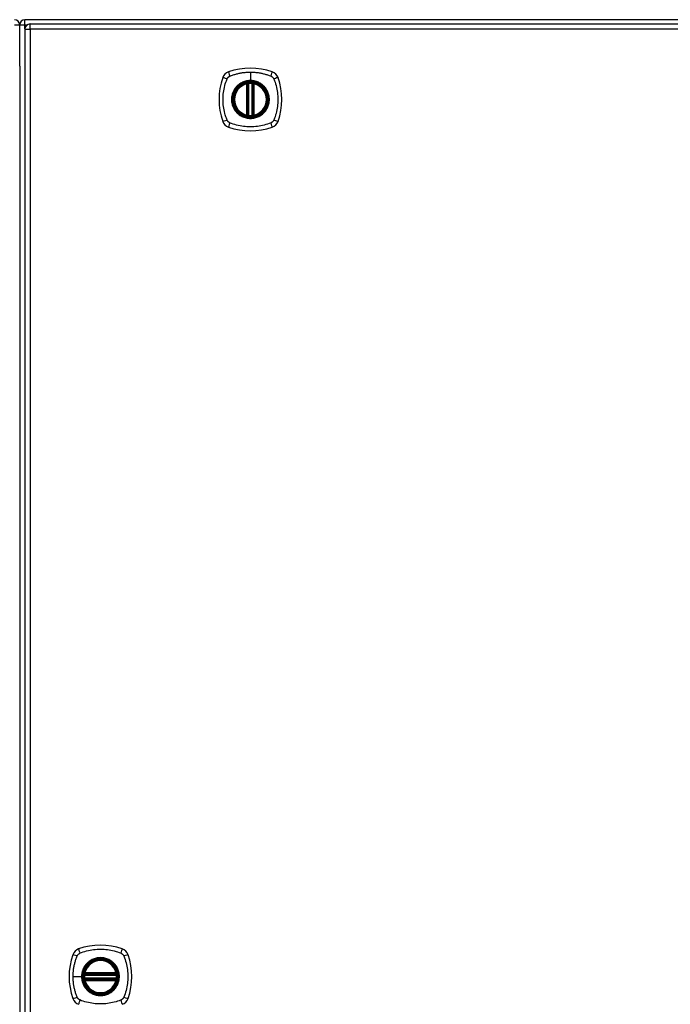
# Model space of a CAD drawing. Header units: inches. Extents: x 20 to 506, y 54 to 238.
# Tile 18 of 33: x 214 to 226, y 141 to 160. Entities that reach past the tile are written whole.
import ezdxf

# ---------------------------------------------------------------- set-up
doc = ezdxf.new("R2010")
doc.units = ezdxf.units.IN
doc.header["$MEASUREMENT"] = 0
doc.layers.add('Visible Edges(ANSI)', color=7, linetype='Continuous', lineweight=25)
doc.layers.add('Visible Tangent Edges(ANSI)', color=7, linetype='Continuous', lineweight=25)

msp = doc.modelspace()

# ---------------------------------------------------------------- linework, layer by layer
at = {"layer": 'Visible Edges(ANSI)'}
for p, q in [((261.553, 159.872), (213.751, 159.872)), ((213.652, 158.998), (213.652, 159.773)), ((213.75, 159.692), (213.75, 123.972)), ((213.849, 159.791), (261.454, 159.791)), ((213.652, 158.998), (213.652, 124.746)), ((217.941, 158.075), (217.941, 158.66)), ((217.961, 158.07), (217.961, 158.664)), ((218.04, 158.664), (218.04, 158.07)), ((218.06, 158.66), (218.06, 158.075)), ((214.878, 141.872), (215.471, 141.872)), ((214.882, 141.891), (215.467, 141.891)), ((215.471, 141.793), (214.878, 141.793)), ((215.467, 141.773), (214.882, 141.773))]:
    msp.add_line(p, q, dxfattribs=at)
at = {"layer": 'Visible Edges(ANSI)', "flags": 128}
for points in [[(217.972, 158.679), (217.97, 158.679), (217.969, 158.679), (217.967, 158.678), (217.965, 158.678), (217.964, 158.678), (217.962, 158.678), (217.961, 158.678), (217.96, 158.678), (217.958, 158.677), (217.957, 158.677), (217.956, 158.677), (217.954, 158.677), (217.953, 158.677), (217.952, 158.676), (217.951, 158.676), (217.951, 158.676), (217.95, 158.676), (217.949, 158.676), (217.949, 158.676), (217.948, 158.676), (217.948, 158.676), (217.947, 158.676), (217.947, 158.676), (217.947, 158.676)], [(218.054, 158.676), (218.054, 158.676), (218.053, 158.676), (218.053, 158.676), (218.053, 158.676), (218.052, 158.676), (218.052, 158.676), (218.051, 158.676), (218.05, 158.676), (218.049, 158.676), (218.049, 158.676), (218.048, 158.677), (218.046, 158.677), (218.045, 158.677), (218.044, 158.677), (218.043, 158.677), (218.041, 158.678), (218.04, 158.678), (218.038, 158.678), (218.037, 158.678), (218.035, 158.678), (218.034, 158.678), (218.032, 158.679), (218.031, 158.679), (218.029, 158.679)], [(217.947, 158.059), (217.947, 158.059), (217.947, 158.059), (217.948, 158.059), (217.948, 158.059), (217.949, 158.059), (217.949, 158.058), (217.95, 158.058), (217.951, 158.058), (217.951, 158.058), (217.952, 158.058), (217.953, 158.058), (217.954, 158.058), (217.956, 158.057), (217.957, 158.057), (217.958, 158.057), (217.96, 158.057), (217.961, 158.057), (217.962, 158.057), (217.964, 158.056), (217.965, 158.056), (217.967, 158.056), (217.969, 158.056), (217.97, 158.056), (217.972, 158.056)], [(218.029, 158.056), (218.031, 158.056), (218.032, 158.056), (218.034, 158.056), (218.035, 158.056), (218.037, 158.056), (218.038, 158.057), (218.04, 158.057), (218.041, 158.057), (218.043, 158.057), (218.044, 158.057), (218.045, 158.057), (218.046, 158.058), (218.048, 158.058), (218.049, 158.058), (218.049, 158.058), (218.05, 158.058), (218.051, 158.058), (218.052, 158.058), (218.052, 158.059), (218.053, 158.059), (218.053, 158.059), (218.053, 158.059), (218.054, 158.059), (218.054, 158.059)], [(214.866, 141.885), (214.866, 141.885), (214.866, 141.885), (214.866, 141.885), (214.866, 141.885), (214.866, 141.884), (214.866, 141.884), (214.866, 141.883), (214.865, 141.882), (214.865, 141.881), (214.865, 141.88), (214.865, 141.879), (214.865, 141.878), (214.865, 141.877), (214.864, 141.876), (214.864, 141.874), (214.864, 141.873), (214.864, 141.872), (214.864, 141.87), (214.864, 141.869), (214.863, 141.867), (214.863, 141.866), (214.863, 141.864), (214.863, 141.862), (214.863, 141.861)], [(215.486, 141.861), (215.486, 141.862), (215.486, 141.864), (215.486, 141.866), (215.485, 141.867), (215.485, 141.869), (215.485, 141.87), (215.485, 141.872), (215.485, 141.873), (215.485, 141.874), (215.484, 141.876), (215.484, 141.877), (215.484, 141.878), (215.484, 141.879), (215.484, 141.88), (215.484, 141.881), (215.483, 141.882), (215.483, 141.883), (215.483, 141.884), (215.483, 141.884), (215.483, 141.885), (215.483, 141.885), (215.483, 141.885), (215.483, 141.885), (215.483, 141.885)], [(214.863, 141.804), (214.863, 141.802), (214.863, 141.8), (214.863, 141.799), (214.863, 141.797), (214.864, 141.796), (214.864, 141.794), (214.864, 141.793), (214.864, 141.791), (214.864, 141.79), (214.864, 141.789), (214.865, 141.787), (214.865, 141.786), (214.865, 141.785), (214.865, 141.784), (214.865, 141.783), (214.865, 141.782), (214.866, 141.782), (214.866, 141.781), (214.866, 141.78), (214.866, 141.78), (214.866, 141.779), (214.866, 141.779), (214.866, 141.779), (214.866, 141.779)], [(215.483, 141.779), (215.483, 141.779), (215.483, 141.779), (215.483, 141.779), (215.483, 141.78), (215.483, 141.78), (215.483, 141.781), (215.483, 141.782), (215.483, 141.782), (215.484, 141.783), (215.484, 141.784), (215.484, 141.785), (215.484, 141.786), (215.484, 141.787), (215.484, 141.789), (215.485, 141.79), (215.485, 141.791), (215.485, 141.793), (215.485, 141.794), (215.485, 141.796), (215.485, 141.797), (215.486, 141.799), (215.486, 141.8), (215.486, 141.802), (215.486, 141.804)]]:
    msp.add_lwpolyline(points, dxfattribs=at)
at = {"layer": 'Visible Edges(ANSI)'}
for centre, radius in [((218, 158.367), 0.32), ((218, 158.367), 0.315), ((215.174, 141.832), 0.32), ((215.174, 141.832), 0.315)]:
    msp.add_circle(centre, radius, dxfattribs=at)
for centre, radius, start, end in [((213.553, 159.773), 0.099, 0, 90), ((213.751, 159.773), 0.099, 90, 180), ((213.849, 159.692), 0.099, 90, 180), ((217.646, 158.722), 0.177, 108.7722, 161.2278), ((218, 157.678), 1.28, 71.2278, 108.7722), ((218.355, 158.722), 0.177, 18.7722, 71.2278), ((218.689, 158.367), 1.28, 161.2278, 198.7722), ((217.311, 158.367), 1.28, 341.2278, 18.7722), ((218, 158.367), 0.313, 103.6344, 256.3656), ((218, 158.367), 0.313, 99.784, 103.6344), ((217.929, 158.66), 0.0118, 0, 103.6344), ((217.949, 158.664), 0.0118, 0, 99.784), ((218, 158.367), 0.313, 84.7499, 95.2501), ((218.052, 158.664), 0.0118, 80.216, 180), ((218, 158.367), 0.313, 76.3656, 80.216), ((218.071, 158.66), 0.0118, 76.3656, 180), ((218, 158.367), 0.313, 283.6344, 76.3656), ((217.929, 158.075), 0.0118, 256.3656, 0), ((218, 158.367), 0.313, 256.3656, 260.216), ((217.949, 158.07), 0.0118, 260.216, 0), ((218, 158.367), 0.313, 264.7499, 275.2501), ((218.052, 158.07), 0.0118, 180, 279.784), ((218, 158.367), 0.313, 279.784, 283.6344), ((218.071, 158.075), 0.0118, 180, 283.6344), ((217.646, 158.012), 0.177, 198.7722, 251.2278), ((218, 159.056), 1.28, 251.2278, 288.7722), ((218.355, 158.012), 0.177, 288.7722, 341.2278), ((215.174, 141.143), 1.28, 71.2278, 108.7722), ((215.863, 141.832), 1.28, 161.2278, 198.7722), ((214.82, 142.187), 0.177, 108.7722, 161.2278), ((215.529, 142.187), 0.177, 18.7722, 71.2278), ((214.485, 141.832), 1.28, 341.2278, 18.7722), ((215.174, 141.832), 0.313, 13.6344, 166.3656), ((215.174, 141.832), 0.313, 174.7499, 185.2501), ((215.174, 141.832), 0.313, 166.3656, 170.216), ((214.878, 141.883), 0.0118, 170.216, 270), ((214.882, 141.903), 0.0118, 166.3656, 270), ((215.467, 141.903), 0.0118, 270, 13.6344), ((215.471, 141.883), 0.0118, 270, 9.784), ((215.174, 141.832), 0.313, 9.784, 13.6344), ((215.174, 141.832), 0.313, 354.7499, 5.2501), ((214.878, 141.781), 0.0118, 90, 189.784), ((215.174, 141.832), 0.313, 189.784, 193.6344), ((214.882, 141.761), 0.0118, 90, 193.6344), ((215.174, 141.832), 0.313, 193.6344, 346.3656), ((215.467, 141.761), 0.0118, 346.3656, 90), ((215.471, 141.781), 0.0118, 350.216, 90), ((215.174, 141.832), 0.313, 346.3656, 350.216), ((214.82, 141.477), 0.177, 198.7722, 251.2278), ((215.529, 141.477), 0.177, 288.7722, 341.2278)]:
    msp.add_arc(centre, radius, start, end, dxfattribs=at)
at = {"layer": 'Visible Tangent Edges(ANSI)'}
for p, q in [((213.751, 159.773), (213.751, 159.872)), ((213.553, 159.773), (213.652, 159.773)), ((213.652, 159.773), (213.751, 159.773)), ((213.75, 159.692), (213.849, 159.692)), ((213.751, 159.773), (213.792, 159.773)), ((213.751, 159.702), (213.751, 159.773)), ((213.849, 159.692), (213.849, 159.791)), ((261.454, 159.692), (213.849, 159.692)), ((213.849, 159.692), (213.849, 123.972)), ((218, 158.884), (218, 158.724)), ((218, 158.719), (218, 158.724)), ((217.929, 158.66), (217.927, 158.671)), ((217.929, 158.66), (217.941, 158.66)), ((217.929, 158.66), (217.929, 158.075)), ((217.941, 158.66), (217.951, 158.66)), ((217.947, 158.676), (217.948, 158.67)), ((217.951, 158.664), (217.961, 158.664)), ((217.951, 158.075), (217.951, 158.66)), ((217.973, 158.667), (217.972, 158.679)), ((217.973, 158.067), (217.973, 158.667)), ((218.028, 158.667), (218.029, 158.679)), ((218.028, 158.667), (218.028, 158.067)), ((218.04, 158.664), (218.05, 158.664)), ((218.05, 158.66), (218.06, 158.66)), ((218.05, 158.66), (218.05, 158.075)), ((218.053, 158.67), (218.054, 158.676)), ((218.06, 158.66), (218.071, 158.66)), ((218.074, 158.671), (218.071, 158.66)), ((218.071, 158.075), (218.071, 158.66)), ((217.927, 158.063), (217.929, 158.075)), ((217.941, 158.075), (217.929, 158.075)), ((217.951, 158.075), (217.941, 158.075)), ((217.948, 158.065), (217.947, 158.059)), ((217.961, 158.07), (217.951, 158.07)), ((217.972, 158.056), (217.973, 158.067)), ((218.029, 158.056), (218.028, 158.067)), ((218.05, 158.07), (218.04, 158.07)), ((218.06, 158.075), (218.05, 158.075)), ((218.054, 158.059), (218.053, 158.065)), ((218.071, 158.075), (218.06, 158.075)), ((218.071, 158.075), (218.074, 158.063)), ((214.658, 141.832), (214.818, 141.832)), ((214.822, 141.832), (214.818, 141.832)), ((214.875, 141.86), (214.863, 141.861)), ((214.872, 141.884), (214.866, 141.885)), ((214.87, 141.906), (214.882, 141.903)), ((214.875, 141.86), (215.474, 141.86)), ((214.878, 141.872), (214.878, 141.882)), ((214.882, 141.891), (214.882, 141.903)), ((215.467, 141.903), (214.882, 141.903)), ((214.882, 141.881), (214.882, 141.891)), ((214.882, 141.881), (215.467, 141.881)), ((215.467, 141.903), (215.479, 141.906)), ((215.467, 141.903), (215.467, 141.891)), ((215.467, 141.891), (215.467, 141.881)), ((215.471, 141.882), (215.471, 141.872)), ((215.486, 141.861), (215.474, 141.86)), ((215.483, 141.885), (215.477, 141.884)), ((214.875, 141.805), (214.863, 141.804)), ((214.866, 141.779), (214.872, 141.78)), ((214.882, 141.761), (214.87, 141.758)), ((215.474, 141.805), (214.875, 141.805)), ((214.878, 141.783), (214.878, 141.793)), ((214.882, 141.773), (214.882, 141.783)), ((215.467, 141.783), (214.882, 141.783)), ((214.882, 141.761), (214.882, 141.773)), ((214.882, 141.761), (215.467, 141.761)), ((215.467, 141.783), (215.467, 141.773)), ((215.467, 141.773), (215.467, 141.761)), ((215.479, 141.758), (215.467, 141.761)), ((215.471, 141.793), (215.471, 141.783)), ((215.486, 141.804), (215.474, 141.805)), ((215.477, 141.78), (215.483, 141.779))]:
    msp.add_line(p, q, dxfattribs=at)
at = {"layer": 'Visible Tangent Edges(ANSI)', "flags": 128}
for points in [[(217.561, 157.979), (217.547, 158.012), (217.536, 158.043), (217.527, 158.075), (217.518, 158.106), (217.51, 158.138), (217.503, 158.17), (217.497, 158.203), (217.493, 158.235), (217.489, 158.268), (217.486, 158.301), (217.484, 158.334), (217.484, 158.367), (217.484, 158.4), (217.486, 158.433), (217.489, 158.466), (217.493, 158.499), (217.497, 158.531), (217.503, 158.564), (217.51, 158.596), (217.518, 158.628), (217.527, 158.66), (217.536, 158.691), (217.547, 158.722), (217.561, 158.756)], [(217.561, 158.756), (217.561, 158.757), (217.562, 158.759), (217.563, 158.76), (217.563, 158.761), (217.564, 158.763), (217.565, 158.764), (217.566, 158.765), (217.566, 158.767), (217.567, 158.768), (217.568, 158.769), (217.569, 158.771), (217.57, 158.772), (217.571, 158.773), (217.572, 158.774), (217.573, 158.776), (217.573, 158.777), (217.574, 158.778), (217.575, 158.779), (217.576, 158.78), (217.577, 158.781), (217.578, 158.783), (217.58, 158.784), (217.581, 158.785), (217.582, 158.786)], [(217.582, 158.786), (217.583, 158.787), (217.584, 158.788), (217.585, 158.789), (217.586, 158.79), (217.587, 158.791), (217.588, 158.792), (217.59, 158.793), (217.591, 158.794), (217.592, 158.795), (217.593, 158.796), (217.595, 158.797), (217.596, 158.798), (217.597, 158.799), (217.598, 158.8), (217.6, 158.8), (217.601, 158.801), (217.602, 158.802), (217.604, 158.803), (217.605, 158.804), (217.606, 158.804), (217.608, 158.805), (217.609, 158.806), (217.61, 158.806), (217.612, 158.807)], [(217.612, 158.807), (217.63, 158.815), (217.645, 158.821), (217.661, 158.826), (217.676, 158.831), (217.692, 158.836), (217.708, 158.841), (217.724, 158.846), (217.74, 158.85), (217.756, 158.854), (217.772, 158.858), (217.788, 158.861), (217.804, 158.864), (217.82, 158.868), (217.836, 158.87), (217.853, 158.873), (217.869, 158.875), (217.885, 158.877), (217.902, 158.879), (217.918, 158.88), (217.934, 158.882), (217.951, 158.883), (217.967, 158.883), (217.984, 158.884), (218, 158.884)], [(218, 158.719), (218.092, 158.707), (218.177, 158.672), (218.25, 158.616), (218.306, 158.543), (218.341, 158.458), (218.353, 158.367), (218.341, 158.276), (218.305, 158.191), (218.249, 158.118), (218.177, 158.062), (218.091, 158.027), (218, 158.015), (217.909, 158.027), (217.824, 158.062), (217.751, 158.118), (217.695, 158.191), (217.66, 158.276), (217.648, 158.367), (217.66, 158.459), (217.696, 158.544), (217.751, 158.617), (217.824, 158.672), (217.909, 158.707), (218, 158.719)], [(218, 158.724), (217.99, 158.724), (217.98, 158.723), (217.97, 158.723), (217.959, 158.722), (217.949, 158.72), (217.939, 158.719), (217.929, 158.717), (217.919, 158.715), (217.909, 158.712), (217.899, 158.709), (217.889, 158.706), (217.879, 158.703), (217.87, 158.699), (217.86, 158.695), (217.851, 158.691), (217.842, 158.687), (217.832, 158.682), (217.823, 158.677), (217.815, 158.672), (217.806, 158.666), (217.797, 158.66), (217.789, 158.654), (217.781, 158.648), (217.773, 158.642)], [(218, 158.884), (218.017, 158.884), (218.033, 158.883), (218.05, 158.883), (218.066, 158.882), (218.083, 158.88), (218.099, 158.879), (218.116, 158.877), (218.132, 158.875), (218.148, 158.873), (218.165, 158.87), (218.181, 158.867), (218.197, 158.864), (218.213, 158.861), (218.229, 158.858), (218.245, 158.854), (218.261, 158.85), (218.277, 158.846), (218.293, 158.841), (218.309, 158.836), (218.324, 158.831), (218.34, 158.826), (218.355, 158.821), (218.371, 158.815), (218.389, 158.807)], [(218.228, 158.642), (218.22, 158.648), (218.212, 158.655), (218.203, 158.66), (218.195, 158.666), (218.186, 158.672), (218.177, 158.677), (218.168, 158.682), (218.159, 158.687), (218.15, 158.691), (218.141, 158.695), (218.131, 158.699), (218.121, 158.703), (218.112, 158.706), (218.102, 158.709), (218.092, 158.712), (218.082, 158.715), (218.072, 158.717), (218.062, 158.719), (218.052, 158.72), (218.041, 158.722), (218.031, 158.723), (218.021, 158.723), (218.011, 158.724), (218, 158.724)], [(218.389, 158.807), (218.392, 158.806), (218.395, 158.804), (218.397, 158.803), (218.4, 158.801), (218.402, 158.8), (218.405, 158.798), (218.408, 158.796), (218.41, 158.794), (218.412, 158.792), (218.415, 158.79), (218.417, 158.788), (218.419, 158.786), (218.421, 158.784), (218.423, 158.782), (218.425, 158.779), (218.427, 158.777), (218.429, 158.774), (218.431, 158.772), (218.433, 158.769), (218.434, 158.767), (218.436, 158.764), (218.438, 158.761), (218.439, 158.759), (218.44, 158.756)], [(218.44, 158.756), (218.454, 158.722), (218.465, 158.691), (218.474, 158.66), (218.483, 158.628), (218.491, 158.596), (218.498, 158.564), (218.504, 158.531), (218.508, 158.499), (218.512, 158.466), (218.515, 158.433), (218.516, 158.4), (218.517, 158.367), (218.516, 158.334), (218.515, 158.301), (218.512, 158.268), (218.508, 158.235), (218.504, 158.203), (218.498, 158.17), (218.491, 158.138), (218.483, 158.106), (218.474, 158.075), (218.465, 158.043), (218.454, 158.012), (218.44, 157.979)], [(217.726, 158.595), (217.713, 158.579), (217.702, 158.562), (217.691, 158.544), (217.681, 158.526), (217.672, 158.507), (217.665, 158.488), (217.658, 158.469), (217.653, 158.449), (217.649, 158.429), (217.646, 158.408), (217.644, 158.388), (217.644, 158.367), (217.644, 158.346), (217.646, 158.326), (217.649, 158.306), (217.653, 158.285), (217.658, 158.265), (217.665, 158.246), (217.672, 158.227), (217.681, 158.208), (217.691, 158.19), (217.702, 158.173), (217.713, 158.156), (217.726, 158.14)], [(217.773, 158.642), (217.771, 158.64), (217.769, 158.638), (217.767, 158.636), (217.764, 158.635), (217.762, 158.633), (217.76, 158.631), (217.758, 158.629), (217.756, 158.627), (217.754, 158.625), (217.752, 158.623), (217.75, 158.621), (217.748, 158.619), (217.746, 158.617), (217.744, 158.615), (217.742, 158.613), (217.741, 158.611), (217.739, 158.609), (217.737, 158.607), (217.735, 158.605), (217.733, 158.603), (217.731, 158.601), (217.729, 158.599), (217.728, 158.597), (217.726, 158.595)], [(217.948, 158.67), (217.948, 158.67), (217.947, 158.67), (217.946, 158.671), (217.945, 158.671), (217.944, 158.671), (217.943, 158.672), (217.943, 158.672), (217.942, 158.672), (217.941, 158.672), (217.94, 158.672), (217.939, 158.672), (217.938, 158.672), (217.937, 158.672), (217.936, 158.672), (217.935, 158.672), (217.934, 158.672), (217.933, 158.672), (217.932, 158.672), (217.931, 158.672), (217.93, 158.672), (217.929, 158.672), (217.929, 158.672), (217.928, 158.672), (217.927, 158.671)], [(217.951, 158.664), (217.951, 158.664), (217.951, 158.665), (217.951, 158.665), (217.951, 158.665), (217.951, 158.665), (217.951, 158.666), (217.95, 158.666), (217.95, 158.666), (217.95, 158.666), (217.95, 158.667), (217.95, 158.667), (217.95, 158.667), (217.95, 158.667), (217.95, 158.668), (217.95, 158.668), (217.949, 158.668), (217.949, 158.668), (217.949, 158.668), (217.949, 158.669), (217.949, 158.669), (217.949, 158.669), (217.949, 158.669), (217.948, 158.669), (217.948, 158.67)], [(217.951, 158.66), (217.951, 158.66), (217.951, 158.66), (217.951, 158.66), (217.951, 158.661), (217.951, 158.661), (217.951, 158.661), (217.951, 158.661), (217.951, 158.661), (217.951, 158.661), (217.951, 158.662), (217.951, 158.662), (217.951, 158.662), (217.951, 158.662), (217.951, 158.662), (217.951, 158.662), (217.951, 158.663), (217.951, 158.663), (217.951, 158.663), (217.951, 158.663), (217.951, 158.663), (217.951, 158.663), (217.951, 158.664), (217.951, 158.664), (217.951, 158.664)], [(217.961, 158.664), (217.961, 158.664), (217.961, 158.664), (217.961, 158.664), (217.961, 158.664), (217.962, 158.664), (217.962, 158.664), (217.962, 158.664), (217.963, 158.665), (217.963, 158.665), (217.964, 158.665), (217.964, 158.665), (217.965, 158.665), (217.965, 158.665), (217.966, 158.665), (217.966, 158.666), (217.967, 158.666), (217.968, 158.666), (217.968, 158.666), (217.969, 158.666), (217.97, 158.666), (217.971, 158.667), (217.971, 158.667), (217.972, 158.667), (217.973, 158.667)], [(218.028, 158.667), (218.029, 158.667), (218.03, 158.667), (218.03, 158.667), (218.031, 158.666), (218.032, 158.666), (218.032, 158.666), (218.033, 158.666), (218.034, 158.666), (218.035, 158.666), (218.035, 158.665), (218.036, 158.665), (218.036, 158.665), (218.037, 158.665), (218.037, 158.665), (218.038, 158.665), (218.038, 158.665), (218.039, 158.664), (218.039, 158.664), (218.039, 158.664), (218.039, 158.664), (218.04, 158.664), (218.04, 158.664), (218.04, 158.664), (218.04, 158.664)], [(218.053, 158.67), (218.052, 158.669), (218.052, 158.669), (218.052, 158.669), (218.052, 158.669), (218.052, 158.669), (218.052, 158.668), (218.052, 158.668), (218.051, 158.668), (218.051, 158.668), (218.051, 158.668), (218.051, 158.667), (218.051, 158.667), (218.051, 158.667), (218.051, 158.667), (218.051, 158.666), (218.05, 158.666), (218.05, 158.666), (218.05, 158.666), (218.05, 158.665), (218.05, 158.665), (218.05, 158.665), (218.05, 158.665), (218.05, 158.664), (218.05, 158.664)], [(218.05, 158.664), (218.05, 158.664), (218.05, 158.664), (218.05, 158.663), (218.05, 158.663), (218.05, 158.663), (218.05, 158.663), (218.05, 158.663), (218.05, 158.663), (218.05, 158.662), (218.05, 158.662), (218.05, 158.662), (218.05, 158.662), (218.05, 158.662), (218.05, 158.662), (218.05, 158.661), (218.05, 158.661), (218.05, 158.661), (218.05, 158.661), (218.05, 158.661), (218.05, 158.661), (218.05, 158.66), (218.05, 158.66), (218.05, 158.66), (218.05, 158.66)], [(218.074, 158.671), (218.073, 158.672), (218.072, 158.672), (218.071, 158.672), (218.07, 158.672), (218.07, 158.672), (218.069, 158.672), (218.068, 158.672), (218.067, 158.672), (218.066, 158.672), (218.065, 158.672), (218.064, 158.672), (218.063, 158.672), (218.062, 158.672), (218.061, 158.672), (218.06, 158.672), (218.059, 158.672), (218.058, 158.672), (218.057, 158.672), (218.057, 158.671), (218.056, 158.671), (218.055, 158.671), (218.054, 158.67), (218.053, 158.67), (218.053, 158.67)], [(218.275, 158.595), (218.273, 158.597), (218.271, 158.599), (218.27, 158.601), (218.268, 158.603), (218.266, 158.605), (218.264, 158.607), (218.262, 158.609), (218.26, 158.611), (218.258, 158.613), (218.257, 158.615), (218.255, 158.617), (218.253, 158.619), (218.251, 158.621), (218.249, 158.623), (218.247, 158.625), (218.245, 158.627), (218.243, 158.629), (218.241, 158.631), (218.239, 158.633), (218.236, 158.635), (218.234, 158.636), (218.232, 158.638), (218.23, 158.64), (218.228, 158.642)], [(218.275, 158.14), (218.288, 158.156), (218.299, 158.173), (218.31, 158.19), (218.32, 158.208), (218.328, 158.227), (218.336, 158.246), (218.343, 158.266), (218.348, 158.286), (218.352, 158.306), (218.355, 158.326), (218.357, 158.347), (218.357, 158.367), (218.357, 158.388), (218.355, 158.408), (218.352, 158.429), (218.348, 158.449), (218.342, 158.469), (218.336, 158.488), (218.328, 158.507), (218.32, 158.526), (218.31, 158.544), (218.299, 158.562), (218.288, 158.579), (218.275, 158.595)], [(217.612, 157.927), (217.609, 157.929), (217.606, 157.93), (217.604, 157.932), (217.601, 157.933), (217.598, 157.935), (217.596, 157.937), (217.593, 157.938), (217.591, 157.94), (217.589, 157.942), (217.586, 157.944), (217.584, 157.946), (217.582, 157.948), (217.58, 157.951), (217.577, 157.953), (217.575, 157.955), (217.573, 157.958), (217.572, 157.96), (217.57, 157.963), (217.568, 157.965), (217.566, 157.968), (217.565, 157.97), (217.563, 157.973), (217.562, 157.976), (217.561, 157.979)], [(217.726, 158.14), (217.728, 158.138), (217.729, 158.135), (217.731, 158.133), (217.733, 158.131), (217.735, 158.129), (217.737, 158.127), (217.739, 158.125), (217.741, 158.123), (217.742, 158.121), (217.744, 158.119), (217.746, 158.117), (217.748, 158.115), (217.75, 158.113), (217.752, 158.111), (217.754, 158.109), (217.756, 158.107), (217.758, 158.105), (217.76, 158.104), (217.762, 158.102), (217.764, 158.1), (217.767, 158.098), (217.769, 158.096), (217.771, 158.094), (217.773, 158.093)], [(217.773, 158.093), (217.789, 158.08), (217.806, 158.068), (217.823, 158.058), (217.842, 158.048), (217.86, 158.039), (217.879, 158.032), (217.899, 158.025), (217.919, 158.02), (217.939, 158.016), (217.959, 158.013), (217.98, 158.011), (218.001, 158.01), (218.021, 158.011), (218.042, 158.013), (218.062, 158.016), (218.082, 158.02), (218.102, 158.025), (218.122, 158.032), (218.141, 158.039), (218.16, 158.048), (218.178, 158.058), (218.195, 158.068), (218.212, 158.08), (218.228, 158.093)], [(217.927, 158.063), (217.928, 158.063), (217.929, 158.063), (217.929, 158.062), (217.93, 158.062), (217.931, 158.062), (217.932, 158.062), (217.933, 158.062), (217.934, 158.062), (217.935, 158.062), (217.936, 158.062), (217.937, 158.062), (217.938, 158.062), (217.939, 158.062), (217.94, 158.062), (217.941, 158.062), (217.942, 158.062), (217.943, 158.063), (217.943, 158.063), (217.944, 158.063), (217.945, 158.063), (217.946, 158.064), (217.947, 158.064), (217.948, 158.064), (217.948, 158.065)], [(217.948, 158.065), (217.948, 158.065), (217.949, 158.065), (217.949, 158.065), (217.949, 158.066), (217.949, 158.066), (217.949, 158.066), (217.949, 158.066), (217.949, 158.066), (217.95, 158.067), (217.95, 158.067), (217.95, 158.067), (217.95, 158.067), (217.95, 158.068), (217.95, 158.068), (217.95, 158.068), (217.95, 158.068), (217.95, 158.069), (217.951, 158.069), (217.951, 158.069), (217.951, 158.069), (217.951, 158.07), (217.951, 158.07), (217.951, 158.07), (217.951, 158.07)], [(217.951, 158.07), (217.951, 158.071), (217.951, 158.071), (217.951, 158.071), (217.951, 158.071), (217.951, 158.071), (217.951, 158.071), (217.951, 158.072), (217.951, 158.072), (217.951, 158.072), (217.951, 158.072), (217.951, 158.072), (217.951, 158.072), (217.951, 158.073), (217.951, 158.073), (217.951, 158.073), (217.951, 158.073), (217.951, 158.073), (217.951, 158.073), (217.951, 158.074), (217.951, 158.074), (217.951, 158.074), (217.951, 158.074), (217.951, 158.074), (217.951, 158.075)], [(217.973, 158.067), (217.972, 158.067), (217.971, 158.068), (217.971, 158.068), (217.97, 158.068), (217.969, 158.068), (217.968, 158.068), (217.968, 158.068), (217.967, 158.069), (217.966, 158.069), (217.966, 158.069), (217.965, 158.069), (217.965, 158.069), (217.964, 158.069), (217.964, 158.07), (217.963, 158.07), (217.963, 158.07), (217.962, 158.07), (217.962, 158.07), (217.962, 158.07), (217.961, 158.07), (217.961, 158.07), (217.961, 158.07), (217.961, 158.07), (217.961, 158.07)], [(218.04, 158.07), (218.04, 158.07), (218.04, 158.07), (218.04, 158.07), (218.039, 158.07), (218.039, 158.07), (218.039, 158.07), (218.039, 158.07), (218.038, 158.07), (218.038, 158.07), (218.037, 158.07), (218.037, 158.069), (218.036, 158.069), (218.036, 158.069), (218.035, 158.069), (218.035, 158.069), (218.034, 158.069), (218.033, 158.068), (218.032, 158.068), (218.032, 158.068), (218.031, 158.068), (218.03, 158.068), (218.03, 158.068), (218.029, 158.067), (218.028, 158.067)], [(218.05, 158.075), (218.05, 158.074), (218.05, 158.074), (218.05, 158.074), (218.05, 158.074), (218.05, 158.074), (218.05, 158.073), (218.05, 158.073), (218.05, 158.073), (218.05, 158.073), (218.05, 158.073), (218.05, 158.073), (218.05, 158.072), (218.05, 158.072), (218.05, 158.072), (218.05, 158.072), (218.05, 158.072), (218.05, 158.072), (218.05, 158.071), (218.05, 158.071), (218.05, 158.071), (218.05, 158.071), (218.05, 158.071), (218.05, 158.071), (218.05, 158.07)], [(218.05, 158.07), (218.05, 158.07), (218.05, 158.07), (218.05, 158.07), (218.05, 158.069), (218.05, 158.069), (218.05, 158.069), (218.05, 158.069), (218.05, 158.068), (218.051, 158.068), (218.051, 158.068), (218.051, 158.068), (218.051, 158.067), (218.051, 158.067), (218.051, 158.067), (218.051, 158.067), (218.051, 158.066), (218.052, 158.066), (218.052, 158.066), (218.052, 158.066), (218.052, 158.066), (218.052, 158.065), (218.052, 158.065), (218.052, 158.065), (218.053, 158.065)], [(218.053, 158.065), (218.053, 158.064), (218.054, 158.064), (218.055, 158.064), (218.056, 158.063), (218.057, 158.063), (218.057, 158.063), (218.058, 158.063), (218.059, 158.062), (218.06, 158.062), (218.061, 158.062), (218.062, 158.062), (218.063, 158.062), (218.064, 158.062), (218.065, 158.062), (218.066, 158.062), (218.067, 158.062), (218.068, 158.062), (218.069, 158.062), (218.07, 158.062), (218.07, 158.062), (218.071, 158.062), (218.072, 158.063), (218.073, 158.063), (218.074, 158.063)], [(218.228, 158.093), (218.23, 158.094), (218.232, 158.096), (218.234, 158.098), (218.236, 158.1), (218.239, 158.102), (218.241, 158.104), (218.243, 158.105), (218.245, 158.107), (218.247, 158.109), (218.249, 158.111), (218.251, 158.113), (218.253, 158.115), (218.255, 158.117), (218.256, 158.119), (218.258, 158.121), (218.26, 158.123), (218.262, 158.125), (218.264, 158.127), (218.266, 158.129), (218.268, 158.131), (218.27, 158.133), (218.271, 158.135), (218.273, 158.138), (218.275, 158.14)], [(218.44, 157.979), (218.439, 157.976), (218.438, 157.973), (218.436, 157.97), (218.434, 157.968), (218.433, 157.965), (218.431, 157.963), (218.429, 157.96), (218.427, 157.958), (218.425, 157.955), (218.423, 157.953), (218.421, 157.951), (218.419, 157.949), (218.417, 157.946), (218.415, 157.944), (218.412, 157.942), (218.41, 157.94), (218.408, 157.938), (218.405, 157.937), (218.403, 157.935), (218.4, 157.933), (218.397, 157.932), (218.395, 157.93), (218.392, 157.929), (218.389, 157.927)], [(218.389, 157.927), (218.355, 157.913), (218.324, 157.903), (218.293, 157.893), (218.261, 157.885), (218.229, 157.877), (218.197, 157.87), (218.165, 157.864), (218.132, 157.859), (218.1, 157.856), (218.067, 157.853), (218.034, 157.851), (218.001, 157.851), (217.968, 157.851), (217.935, 157.853), (217.902, 157.855), (217.869, 157.859), (217.836, 157.864), (217.804, 157.87), (217.772, 157.877), (217.74, 157.885), (217.708, 157.893), (217.676, 157.903), (217.645, 157.913), (217.612, 157.927)], [(214.658, 141.832), (214.658, 141.849), (214.658, 141.865), (214.659, 141.882), (214.66, 141.898), (214.661, 141.915), (214.663, 141.931), (214.665, 141.948), (214.667, 141.964), (214.669, 141.98), (214.671, 141.997), (214.674, 142.013), (214.677, 142.029), (214.681, 142.045), (214.684, 142.061), (214.688, 142.077), (214.692, 142.093), (214.696, 142.109), (214.701, 142.125), (214.705, 142.141), (214.71, 142.156), (214.715, 142.172), (214.721, 142.187), (214.726, 142.203), (214.735, 142.221)], [(214.735, 142.221), (214.736, 142.224), (214.737, 142.226), (214.739, 142.229), (214.74, 142.232), (214.742, 142.234), (214.744, 142.237), (214.746, 142.239), (214.747, 142.242), (214.749, 142.244), (214.751, 142.246), (214.753, 142.249), (214.756, 142.251), (214.758, 142.253), (214.76, 142.255), (214.762, 142.257), (214.765, 142.259), (214.767, 142.261), (214.77, 142.263), (214.772, 142.265), (214.775, 142.266), (214.778, 142.268), (214.78, 142.269), (214.783, 142.271), (214.786, 142.272)], [(214.786, 142.272), (214.819, 142.286), (214.85, 142.296), (214.882, 142.306), (214.914, 142.315), (214.946, 142.323), (214.978, 142.329), (215.01, 142.335), (215.043, 142.34), (215.076, 142.344), (215.109, 142.347), (215.142, 142.348), (215.175, 142.349), (215.208, 142.348), (215.241, 142.347), (215.274, 142.344), (215.306, 142.34), (215.339, 142.335), (215.371, 142.329), (215.403, 142.323), (215.435, 142.315), (215.467, 142.306), (215.498, 142.296), (215.529, 142.286), (215.563, 142.272)], [(214.822, 141.832), (214.834, 141.924), (214.869, 142.009), (214.925, 142.082), (214.998, 142.137), (215.083, 142.172), (215.175, 142.184), (215.266, 142.172), (215.351, 142.137), (215.424, 142.081), (215.48, 142.008), (215.515, 141.923), (215.527, 141.832), (215.515, 141.741), (215.479, 141.656), (215.423, 141.583), (215.351, 141.527), (215.266, 141.492), (215.174, 141.48), (215.083, 141.492), (214.998, 141.527), (214.925, 141.583), (214.869, 141.656), (214.834, 141.741), (214.822, 141.832)], [(215.402, 142.107), (215.386, 142.119), (215.369, 142.131), (215.351, 142.142), (215.333, 142.152), (215.315, 142.16), (215.295, 142.168), (215.276, 142.174), (215.256, 142.18), (215.236, 142.184), (215.216, 142.187), (215.195, 142.188), (215.174, 142.189), (215.154, 142.188), (215.133, 142.187), (215.113, 142.184), (215.093, 142.18), (215.073, 142.174), (215.053, 142.168), (215.034, 142.16), (215.015, 142.152), (214.997, 142.142), (214.98, 142.131), (214.963, 142.119), (214.947, 142.107)], [(215.563, 142.272), (215.566, 142.271), (215.569, 142.269), (215.571, 142.268), (215.574, 142.266), (215.576, 142.265), (215.579, 142.263), (215.582, 142.261), (215.584, 142.259), (215.586, 142.257), (215.589, 142.255), (215.591, 142.253), (215.593, 142.251), (215.595, 142.249), (215.597, 142.247), (215.599, 142.244), (215.601, 142.242), (215.603, 142.239), (215.605, 142.237), (215.607, 142.234), (215.608, 142.232), (215.61, 142.229), (215.612, 142.226), (215.613, 142.224), (215.614, 142.221)], [(215.614, 142.221), (215.628, 142.187), (215.639, 142.156), (215.648, 142.125), (215.657, 142.093), (215.665, 142.061), (215.672, 142.029), (215.678, 141.997), (215.682, 141.964), (215.686, 141.931), (215.689, 141.898), (215.69, 141.865), (215.691, 141.832), (215.69, 141.799), (215.689, 141.766), (215.686, 141.733), (215.682, 141.701), (215.678, 141.668), (215.672, 141.636), (215.665, 141.603), (215.657, 141.571), (215.648, 141.54), (215.639, 141.508), (215.628, 141.477), (215.614, 141.444)], [(214.9, 142.06), (214.893, 142.052), (214.887, 142.044), (214.881, 142.035), (214.875, 142.027), (214.87, 142.018), (214.865, 142.009), (214.86, 142), (214.855, 141.991), (214.85, 141.982), (214.846, 141.972), (214.842, 141.963), (214.839, 141.953), (214.835, 141.943), (214.832, 141.934), (214.83, 141.924), (214.827, 141.914), (214.825, 141.904), (214.823, 141.894), (214.821, 141.883), (214.82, 141.873), (214.819, 141.863), (214.818, 141.853), (214.818, 141.842), (214.818, 141.832)], [(214.947, 142.107), (214.945, 142.105), (214.943, 142.103), (214.941, 142.101), (214.938, 142.1), (214.936, 142.098), (214.934, 142.096), (214.932, 142.094), (214.93, 142.092), (214.928, 142.09), (214.926, 142.088), (214.924, 142.086), (214.922, 142.084), (214.92, 142.082), (214.918, 142.08), (214.916, 142.078), (214.915, 142.076), (214.913, 142.074), (214.911, 142.072), (214.909, 142.07), (214.907, 142.068), (214.905, 142.066), (214.903, 142.064), (214.902, 142.062), (214.9, 142.06)], [(215.449, 142.06), (215.447, 142.062), (215.445, 142.064), (215.444, 142.066), (215.442, 142.068), (215.44, 142.07), (215.438, 142.072), (215.436, 142.074), (215.434, 142.076), (215.432, 142.078), (215.431, 142.08), (215.429, 142.082), (215.427, 142.084), (215.425, 142.086), (215.423, 142.088), (215.421, 142.09), (215.419, 142.092), (215.417, 142.094), (215.415, 142.096), (215.413, 142.098), (215.41, 142.1), (215.408, 142.101), (215.406, 142.103), (215.404, 142.105), (215.402, 142.107)], [(215.449, 141.605), (215.462, 141.621), (215.473, 141.638), (215.484, 141.655), (215.494, 141.673), (215.503, 141.692), (215.51, 141.711), (215.517, 141.731), (215.522, 141.751), (215.526, 141.771), (215.529, 141.791), (215.531, 141.812), (215.531, 141.832), (215.531, 141.853), (215.529, 141.873), (215.526, 141.894), (215.522, 141.914), (215.516, 141.934), (215.51, 141.953), (215.502, 141.973), (215.494, 141.991), (215.484, 142.009), (215.473, 142.027), (215.462, 142.044), (215.449, 142.06)], [(214.735, 141.444), (214.726, 141.462), (214.721, 141.477), (214.715, 141.493), (214.71, 141.508), (214.705, 141.524), (214.701, 141.54), (214.696, 141.555), (214.692, 141.571), (214.688, 141.587), (214.684, 141.603), (214.68, 141.619), (214.677, 141.636), (214.674, 141.652), (214.671, 141.668), (214.669, 141.684), (214.667, 141.701), (214.665, 141.717), (214.663, 141.733), (214.661, 141.75), (214.66, 141.766), (214.659, 141.783), (214.658, 141.799), (214.658, 141.816), (214.658, 141.832)], [(214.818, 141.832), (214.818, 141.822), (214.818, 141.812), (214.819, 141.801), (214.82, 141.791), (214.821, 141.781), (214.823, 141.771), (214.825, 141.761), (214.827, 141.751), (214.83, 141.741), (214.832, 141.731), (214.835, 141.721), (214.839, 141.711), (214.842, 141.702), (214.846, 141.692), (214.851, 141.683), (214.855, 141.673), (214.86, 141.664), (214.865, 141.655), (214.87, 141.646), (214.875, 141.638), (214.881, 141.629), (214.887, 141.621), (214.893, 141.613), (214.9, 141.605)], [(214.87, 141.906), (214.87, 141.905), (214.87, 141.904), (214.87, 141.903), (214.87, 141.902), (214.869, 141.901), (214.869, 141.9), (214.869, 141.899), (214.869, 141.898), (214.869, 141.897), (214.869, 141.897), (214.869, 141.896), (214.869, 141.895), (214.869, 141.894), (214.869, 141.893), (214.869, 141.892), (214.87, 141.891), (214.87, 141.89), (214.87, 141.889), (214.87, 141.888), (214.871, 141.887), (214.871, 141.887), (214.871, 141.886), (214.872, 141.885), (214.872, 141.884)], [(214.872, 141.884), (214.872, 141.884), (214.872, 141.884), (214.873, 141.884), (214.873, 141.884), (214.873, 141.884), (214.873, 141.883), (214.873, 141.883), (214.874, 141.883), (214.874, 141.883), (214.874, 141.883), (214.874, 141.883), (214.875, 141.883), (214.875, 141.883), (214.875, 141.882), (214.875, 141.882), (214.876, 141.882), (214.876, 141.882), (214.876, 141.882), (214.876, 141.882), (214.877, 141.882), (214.877, 141.882), (214.877, 141.882), (214.877, 141.882), (214.878, 141.882)], [(214.875, 141.86), (214.875, 141.861), (214.875, 141.861), (214.875, 141.862), (214.875, 141.863), (214.875, 141.864), (214.875, 141.864), (214.876, 141.865), (214.876, 141.866), (214.876, 141.866), (214.876, 141.867), (214.876, 141.868), (214.877, 141.868), (214.877, 141.869), (214.877, 141.869), (214.877, 141.87), (214.877, 141.87), (214.877, 141.87), (214.877, 141.871), (214.877, 141.871), (214.878, 141.871), (214.878, 141.871), (214.878, 141.871), (214.878, 141.872), (214.878, 141.872)], [(214.878, 141.882), (214.878, 141.882), (214.878, 141.882), (214.878, 141.882), (214.878, 141.882), (214.878, 141.882), (214.879, 141.882), (214.879, 141.882), (214.879, 141.882), (214.879, 141.882), (214.879, 141.882), (214.88, 141.882), (214.88, 141.881), (214.88, 141.881), (214.88, 141.881), (214.88, 141.881), (214.88, 141.881), (214.881, 141.881), (214.881, 141.881), (214.881, 141.881), (214.881, 141.881), (214.881, 141.881), (214.881, 141.881), (214.882, 141.881), (214.882, 141.881)], [(215.467, 141.881), (215.467, 141.881), (215.467, 141.881), (215.468, 141.881), (215.468, 141.881), (215.468, 141.881), (215.468, 141.881), (215.468, 141.881), (215.469, 141.881), (215.469, 141.881), (215.469, 141.881), (215.469, 141.881), (215.469, 141.881), (215.469, 141.882), (215.47, 141.882), (215.47, 141.882), (215.47, 141.882), (215.47, 141.882), (215.47, 141.882), (215.47, 141.882), (215.471, 141.882), (215.471, 141.882), (215.471, 141.882), (215.471, 141.882), (215.471, 141.882)], [(215.471, 141.882), (215.472, 141.882), (215.472, 141.882), (215.472, 141.882), (215.472, 141.882), (215.473, 141.882), (215.473, 141.882), (215.473, 141.882), (215.473, 141.882), (215.474, 141.882), (215.474, 141.882), (215.474, 141.883), (215.474, 141.883), (215.475, 141.883), (215.475, 141.883), (215.475, 141.883), (215.475, 141.883), (215.475, 141.883), (215.476, 141.883), (215.476, 141.884), (215.476, 141.884), (215.476, 141.884), (215.477, 141.884), (215.477, 141.884), (215.477, 141.884)], [(215.471, 141.872), (215.471, 141.872), (215.471, 141.871), (215.471, 141.871), (215.471, 141.871), (215.471, 141.871), (215.472, 141.871), (215.472, 141.87), (215.472, 141.87), (215.472, 141.87), (215.472, 141.869), (215.472, 141.869), (215.472, 141.868), (215.473, 141.868), (215.473, 141.867), (215.473, 141.866), (215.473, 141.866), (215.473, 141.865), (215.473, 141.864), (215.474, 141.864), (215.474, 141.863), (215.474, 141.862), (215.474, 141.861), (215.474, 141.861), (215.474, 141.86)], [(215.477, 141.884), (215.477, 141.885), (215.478, 141.886), (215.478, 141.887), (215.478, 141.887), (215.479, 141.888), (215.479, 141.889), (215.479, 141.89), (215.479, 141.891), (215.479, 141.892), (215.48, 141.893), (215.48, 141.894), (215.48, 141.895), (215.48, 141.896), (215.48, 141.897), (215.48, 141.897), (215.48, 141.898), (215.48, 141.899), (215.48, 141.9), (215.479, 141.901), (215.479, 141.902), (215.479, 141.903), (215.479, 141.904), (215.479, 141.905), (215.479, 141.906)], [(214.872, 141.78), (214.872, 141.779), (214.871, 141.779), (214.871, 141.778), (214.871, 141.777), (214.87, 141.776), (214.87, 141.775), (214.87, 141.774), (214.87, 141.773), (214.869, 141.773), (214.869, 141.772), (214.869, 141.771), (214.869, 141.77), (214.869, 141.769), (214.869, 141.768), (214.869, 141.767), (214.869, 141.766), (214.869, 141.765), (214.869, 141.764), (214.869, 141.763), (214.87, 141.762), (214.87, 141.761), (214.87, 141.76), (214.87, 141.759), (214.87, 141.758)], [(214.878, 141.783), (214.877, 141.783), (214.877, 141.783), (214.877, 141.783), (214.877, 141.783), (214.876, 141.782), (214.876, 141.782), (214.876, 141.782), (214.876, 141.782), (214.875, 141.782), (214.875, 141.782), (214.875, 141.782), (214.875, 141.782), (214.874, 141.782), (214.874, 141.782), (214.874, 141.781), (214.874, 141.781), (214.873, 141.781), (214.873, 141.781), (214.873, 141.781), (214.873, 141.781), (214.873, 141.781), (214.872, 141.78), (214.872, 141.78), (214.872, 141.78)], [(214.878, 141.793), (214.878, 141.793), (214.878, 141.793), (214.878, 141.793), (214.878, 141.793), (214.877, 141.793), (214.877, 141.794), (214.877, 141.794), (214.877, 141.794), (214.877, 141.795), (214.877, 141.795), (214.877, 141.796), (214.877, 141.796), (214.876, 141.797), (214.876, 141.797), (214.876, 141.798), (214.876, 141.799), (214.876, 141.799), (214.875, 141.8), (214.875, 141.801), (214.875, 141.802), (214.875, 141.802), (214.875, 141.803), (214.875, 141.804), (214.875, 141.805)], [(214.882, 141.783), (214.882, 141.783), (214.881, 141.783), (214.881, 141.783), (214.881, 141.783), (214.881, 141.783), (214.881, 141.783), (214.881, 141.783), (214.88, 141.783), (214.88, 141.783), (214.88, 141.783), (214.88, 141.783), (214.88, 141.783), (214.88, 141.783), (214.879, 141.783), (214.879, 141.783), (214.879, 141.783), (214.879, 141.783), (214.879, 141.783), (214.878, 141.783), (214.878, 141.783), (214.878, 141.783), (214.878, 141.783), (214.878, 141.783), (214.878, 141.783)], [(215.471, 141.783), (215.471, 141.783), (215.471, 141.783), (215.471, 141.783), (215.471, 141.783), (215.47, 141.783), (215.47, 141.783), (215.47, 141.783), (215.47, 141.783), (215.47, 141.783), (215.47, 141.783), (215.469, 141.783), (215.469, 141.783), (215.469, 141.783), (215.469, 141.783), (215.469, 141.783), (215.469, 141.783), (215.468, 141.783), (215.468, 141.783), (215.468, 141.783), (215.468, 141.783), (215.468, 141.783), (215.467, 141.783), (215.467, 141.783), (215.467, 141.783)], [(215.474, 141.805), (215.474, 141.804), (215.474, 141.803), (215.474, 141.802), (215.474, 141.802), (215.474, 141.801), (215.473, 141.8), (215.473, 141.799), (215.473, 141.799), (215.473, 141.798), (215.473, 141.797), (215.473, 141.797), (215.472, 141.796), (215.472, 141.796), (215.472, 141.795), (215.472, 141.795), (215.472, 141.794), (215.472, 141.794), (215.472, 141.794), (215.471, 141.793), (215.471, 141.793), (215.471, 141.793), (215.471, 141.793), (215.471, 141.793), (215.471, 141.793)], [(215.477, 141.78), (215.477, 141.78), (215.477, 141.78), (215.476, 141.781), (215.476, 141.781), (215.476, 141.781), (215.476, 141.781), (215.475, 141.781), (215.475, 141.781), (215.475, 141.781), (215.475, 141.782), (215.475, 141.782), (215.474, 141.782), (215.474, 141.782), (215.474, 141.782), (215.474, 141.782), (215.473, 141.782), (215.473, 141.782), (215.473, 141.782), (215.473, 141.782), (215.472, 141.783), (215.472, 141.783), (215.472, 141.783), (215.472, 141.783), (215.471, 141.783)], [(215.479, 141.758), (215.479, 141.759), (215.479, 141.76), (215.479, 141.761), (215.479, 141.762), (215.479, 141.763), (215.48, 141.764), (215.48, 141.765), (215.48, 141.766), (215.48, 141.767), (215.48, 141.768), (215.48, 141.769), (215.48, 141.77), (215.48, 141.771), (215.48, 141.772), (215.479, 141.773), (215.479, 141.773), (215.479, 141.774), (215.479, 141.775), (215.479, 141.776), (215.478, 141.777), (215.478, 141.778), (215.478, 141.779), (215.477, 141.779), (215.477, 141.78)], [(214.756, 141.413), (214.755, 141.415), (214.754, 141.416), (214.752, 141.417), (214.751, 141.418), (214.75, 141.419), (214.749, 141.42), (214.748, 141.421), (214.748, 141.423), (214.747, 141.424), (214.746, 141.425), (214.745, 141.426), (214.744, 141.428), (214.743, 141.429), (214.742, 141.43), (214.741, 141.431), (214.74, 141.433), (214.74, 141.434), (214.739, 141.435), (214.738, 141.437), (214.737, 141.438), (214.737, 141.439), (214.736, 141.441), (214.735, 141.442), (214.735, 141.444)], [(214.9, 141.605), (214.902, 141.603), (214.903, 141.6), (214.905, 141.598), (214.907, 141.596), (214.909, 141.594), (214.911, 141.592), (214.913, 141.59), (214.915, 141.588), (214.916, 141.586), (214.918, 141.584), (214.92, 141.582), (214.922, 141.58), (214.924, 141.578), (214.926, 141.576), (214.928, 141.574), (214.93, 141.572), (214.932, 141.57), (214.934, 141.569), (214.936, 141.567), (214.938, 141.565), (214.941, 141.563), (214.943, 141.561), (214.945, 141.559), (214.947, 141.558)], [(214.947, 141.558), (214.963, 141.545), (214.98, 141.533), (214.997, 141.523), (215.016, 141.513), (215.034, 141.504), (215.054, 141.497), (215.073, 141.49), (215.093, 141.485), (215.113, 141.481), (215.133, 141.478), (215.154, 141.476), (215.175, 141.475), (215.195, 141.476), (215.216, 141.478), (215.236, 141.481), (215.256, 141.485), (215.276, 141.49), (215.296, 141.497), (215.315, 141.504), (215.334, 141.513), (215.352, 141.523), (215.369, 141.533), (215.386, 141.545), (215.402, 141.558)], [(215.402, 141.558), (215.404, 141.559), (215.406, 141.561), (215.408, 141.563), (215.41, 141.565), (215.413, 141.567), (215.415, 141.569), (215.417, 141.57), (215.419, 141.572), (215.421, 141.574), (215.423, 141.576), (215.425, 141.578), (215.427, 141.58), (215.429, 141.582), (215.431, 141.584), (215.432, 141.586), (215.434, 141.588), (215.436, 141.59), (215.438, 141.592), (215.44, 141.594), (215.442, 141.596), (215.444, 141.598), (215.445, 141.6), (215.447, 141.603), (215.449, 141.605)], [(215.614, 141.444), (215.613, 141.441), (215.612, 141.438), (215.61, 141.435), (215.608, 141.433), (215.607, 141.43), (215.605, 141.428), (215.603, 141.425), (215.601, 141.423), (215.599, 141.42), (215.597, 141.418), (215.595, 141.416), (215.593, 141.413), (215.591, 141.411), (215.589, 141.409), (215.586, 141.407), (215.584, 141.405), (215.582, 141.403), (215.579, 141.402), (215.576, 141.4), (215.574, 141.398), (215.571, 141.397), (215.569, 141.395), (215.566, 141.394), (215.563, 141.392)], [(214.786, 141.392), (214.784, 141.393), (214.783, 141.394), (214.782, 141.394), (214.78, 141.395), (214.779, 141.396), (214.778, 141.397), (214.776, 141.397), (214.775, 141.398), (214.774, 141.399), (214.772, 141.4), (214.771, 141.401), (214.77, 141.402), (214.769, 141.402), (214.767, 141.403), (214.766, 141.404), (214.765, 141.405), (214.764, 141.406), (214.762, 141.407), (214.761, 141.408), (214.76, 141.409), (214.759, 141.41), (214.758, 141.411), (214.757, 141.412), (214.756, 141.413)], [(215.563, 141.392), (215.529, 141.378), (215.498, 141.368), (215.467, 141.358), (215.435, 141.35), (215.403, 141.342), (215.371, 141.335), (215.339, 141.329), (215.306, 141.324), (215.274, 141.321), (215.241, 141.318), (215.208, 141.316), (215.175, 141.316), (215.142, 141.316), (215.109, 141.318), (215.076, 141.32), (215.043, 141.324), (215.01, 141.329), (214.978, 141.335), (214.946, 141.342), (214.914, 141.35), (214.882, 141.358), (214.85, 141.368), (214.819, 141.378), (214.786, 141.392)]]:
    msp.add_lwpolyline(points, dxfattribs=at)
at = {"layer": 'Visible Tangent Edges(ANSI)'}
for centre, radius in [((218, 158.367), 0.346), ((218, 158.367), 0.342), ((218, 158.367), 0.325), ((218, 158.367), 0.324), ((215.174, 141.832), 0.346), ((215.174, 141.832), 0.342), ((215.174, 141.832), 0.325), ((215.174, 141.832), 0.324)]:
    msp.add_circle(centre, radius, dxfattribs=at)
for centre, start, end in [((218, 158.367), 103.6344, 256.3656), ((218, 158.367), 84.7499, 95.2501), ((218, 158.367), 283.6344, 76.3656), ((218, 158.367), 264.7499, 275.2501), ((215.174, 141.832), 13.6344, 166.3656), ((215.174, 141.832), 174.7499, 185.2501), ((215.174, 141.832), 354.7499, 5.2501), ((215.174, 141.832), 193.6344, 346.3656)]:
    msp.add_arc(centre, 0.301, start, end, dxfattribs=at)
for centre, major_axis, ratio, start_param, end_param in [((217.626, 158.779), (-0.037, 0.112), 0.042597, 0.170073, 1.307344), ((218.375, 158.779), (0.037, 0.112), 0.042597, 4.975842, 6.113112), ((217.588, 158.742), (-0.112, 0.037), 0.042597, 4.975842, 6.113112), ((218.413, 158.742), (0.112, 0.037), 0.042597, 0.170073, 1.307344), ((217.947, 158.675), (-0.00893, -0.00773), 0.431674, 0, 1.315955), ((217.953, 158.664), (-0.0116, -0.0021), 0.025638, 4.856604, 6.283185), ((218.048, 158.664), (0.0116, -0.0021), 0.025638, 0, 1.426581), ((218.054, 158.675), (0.00893, -0.00773), 0.431674, 4.96723, 6.283185), ((217.588, 157.993), (-0.112, -0.037), 0.042597, 0.170073, 1.307344), ((217.947, 158.059), (-0.00893, 0.00773), 0.431674, 4.96723, 6.283185), ((217.953, 158.07), (-0.0116, 0.0021), 0.025638, 0, 1.426581), ((218.048, 158.07), (0.0116, 0.0021), 0.025638, 4.856604, 6.283185), ((218.054, 158.059), (0.00893, 0.00773), 0.431674, 0, 1.315955), ((218.413, 157.993), (0.112, -0.037), 0.042597, 4.975842, 6.113112), ((217.626, 157.955), (-0.037, -0.112), 0.042597, 4.975842, 6.113112), ((218.375, 157.955), (0.037, -0.112), 0.042597, 0.170073, 1.307344), ((214.762, 142.207), (-0.112, 0.037), 0.042597, 4.975842, 6.113112), ((214.8, 142.244), (-0.037, 0.112), 0.042597, 0.170073, 1.307344), ((215.549, 142.244), (0.037, 0.112), 0.042597, 4.975842, 6.113112), ((215.587, 142.207), (0.112, 0.037), 0.042597, 0.170073, 1.307344), ((214.866, 141.885), (0.00773, 0.00893), 0.431674, 4.96723, 6.283185), ((214.878, 141.88), (0.0021, 0.0116), 0.025638, 0, 1.426581), ((215.471, 141.88), (-0.0021, 0.0116), 0.025638, 4.856604, 6.283185), ((215.483, 141.885), (-0.00773, 0.00893), 0.431674, 0, 1.315955), ((214.866, 141.779), (0.00773, -0.00893), 0.431674, 0, 1.315955), ((214.878, 141.784), (0.0021, -0.0116), 0.025638, 4.856604, 6.283185), ((215.471, 141.784), (-0.0021, -0.0116), 0.025638, 0, 1.426581), ((215.483, 141.779), (-0.00773, -0.00893), 0.431674, 4.96723, 6.283185), ((214.762, 141.458), (-0.112, -0.037), 0.042597, 0.170073, 1.307344), ((215.587, 141.458), (0.112, -0.037), 0.042597, 4.975842, 6.113112), ((214.8, 141.42), (-0.037, -0.112), 0.042597, 4.975842, 6.113112), ((215.549, 141.42), (0.037, -0.112), 0.042597, 0.170073, 1.307344)]:
    msp.add_ellipse(centre, major_axis=major_axis, ratio=ratio, start_param=start_param, end_param=end_param, dxfattribs=at)

doc.saveas('drawing.dxf')
